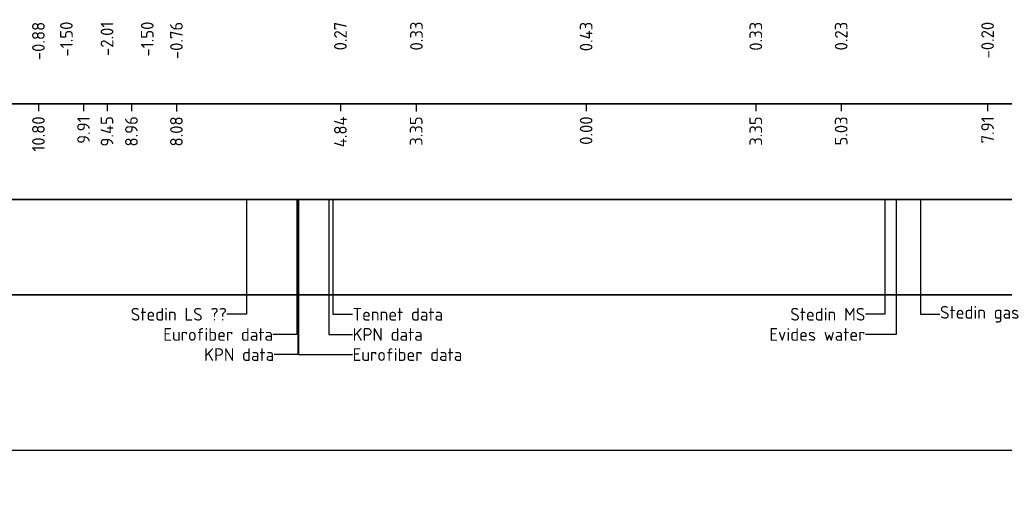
# Model space of a CAD drawing. Extents: x 102676 to 106538, y 417474 to 420545.
# Tile 43 of 112: x 104221.06 to 104240.47, y 418507.51 to 418516.87. Entities that reach past the tile are written whole.
import ezdxf
from ezdxf.lldxf.tags import DXFTag

# ---------------------------------------------------------------- set-up
doc = ezdxf.new("R2010")
doc.units = 0
for name, color, linetype, lineweight in [('B-WE-KL-DATA_EUROFIBER NEDERLAND BV-G', 90, 'KL-DATA-N', 25), ('B-WE-KL-DATA_KABELBED_KPN BV-G', 90, 'Continuous', 25), ('B-WE-KL-ET_LS_400 V_STEDIN NETBEHEER BV-G', 190, 'KL-LS-N', 25), ('B-WE-KL-ET_MS_13 KV_STEDIN NETBEHEER BV-G', 130, 'KL-MS-N', 25), ('B-WE-KL-GAS_LD_POLYVINYLCHLORIDE PVC_200_0.1 BAR_STEDIN NETBEHEER BV-G', 50, 'KL-GAS-LD-N', 25), ('B-WE-KL-WATER_ASBESTCEMENT_176_EVIDES INFRA-G', 170, 'KL-WATER-N', 25), ('B-WE-VH-VERHARDING_FUNDERING_BIMS-GD', 7, 'Continuous', 25), ('N-WE-VH-VERHARDING_ASFALT-GD', 252, 'Continuous', 25), ('V-WE-KL-DATA_OVERIG_TENNET TSO-G', 90, 'KL-DATA-V', 25), ('X-XX-AL-PROFIELBALK-G', 7, 'Continuous', 25), ('X-XX-AL-PROFIELBALK-T25', 7, 'Continuous', 25), ('X-XX-AL-TEKENBLAD_KADER_ROOSTERVERDELING-G', 7, 'Continuous', 25)]:
    doc.layers.add(name, color=color, linetype=linetype, lineweight=lineweight)
doc.styles.add('NLCS-ISO-ANNOTATIEF-T25', font='NLCS-ISO.ttf', dxfattribs={"height": 2.5})
doc.styles.get("Standard").update_dxf_attribs({"font": 'arial.ttf'})
tags = doc.linetypes.add('KL-DATA-N', pattern='A,4,-1,[101,NLCS.shx,S=0.5,R=0,X=0,Y=0],-1,4,-1,["D",Standard,S=1,R=0,X=-0.25,Y=-0.5],-1.5', length=12.5).pattern_tags.tags
tags[18] = DXFTag(74, 10)
tags = doc.linetypes.add('KL-DATA-V', pattern='A,2,[24,NLCS.shx,S=0.5,R=0,X=0,Y=0],2,-1,[101,NLCS.shx,S=0.5,R=0,X=0,Y=0],-1,2,[24,NLCS.shx,S=0.5,R=0,X=0,Y=0],2,-1,["D",Standard,S=1,R=0,X=-0.25,Y=-0.5],-1.5', length=12.5).pattern_tags.tags
tags[34] = DXFTag(74, 10)
tags = doc.linetypes.add('KL-GAS-LD-N', pattern='A,4,-1,[69,NLCS.shx,S=0.5,R=0,X=0,Y=0],-1,4,-1,["L",Standard,S=1,R=0,X=0.25,Y=-0.5],-2', length=13).pattern_tags.tags
tags[18] = DXFTag(74, 10)
tags = doc.linetypes.add('KL-LS-N', pattern='A,4,-1,[103,NLCS.shx,S=0.75,R=0,X=0,Y=0],-1,4,-1,["L",Standard,S=1,R=0,X=0,Y=-0.5],-2', length=13).pattern_tags.tags
tags[18] = DXFTag(74, 10)
tags = doc.linetypes.add('KL-MS-N', pattern='A,4,-1,[103,NLCS.shx,S=0.75,R=0,X=0,Y=0],-1,4,-1,["M",Standard,S=1,R=0,X=0,Y=-0.5],-2', length=13).pattern_tags.tags
tags[18] = DXFTag(74, 10)
doc.linetypes.add('KL-WATER-N', pattern='A,7,-0.5,[168,NLCS.shx,S=0.75,R=0,X=0.75,Y=0],-2', length=9.5)

msp = doc.modelspace()

# ---------------------------------------------------------------- linework, layer by layer
at = {"layer": 'B-WE-KL-DATA_EUROFIBER NEDERLAND BV-G', "flags": 128}
for points, elevation in [([(104226.5216, 418513.3246), (104226.5216, 418511.439)], 0.0326), ([(104226.5566, 418513.3246), (104226.5566, 418511.439)], 0.0325)]:
    msp.add_lwpolyline(points, dxfattribs=dict(at, elevation=elevation))
at = {"layer": 'B-WE-KL-DATA_KABELBED_KPN BV-G', "flags": 128}
for points, elevation in [([(104226.5447, 418513.3246), (104226.5447, 418511.439)], 0.0326), ([(104227.1509, 418513.3246), (104227.1509, 418511.439)], 0.032)]:
    msp.add_lwpolyline(points, dxfattribs=dict(at, elevation=elevation))
at = {"layer": 'B-WE-KL-ET_LS_400 V_STEDIN NETBEHEER BV-G', "elevation": 0.0335, "flags": 128}
msp.add_lwpolyline([(104225.5286, 418513.3246), (104225.5286, 418511.439)], dxfattribs=at)
at = {"layer": 'B-WE-KL-ET_MS_13 KV_STEDIN NETBEHEER BV-G', "flags": 128}
msp.add_lwpolyline([(104238.1159, 418513.3246), (104238.1159, 418511.439)], dxfattribs=at)
at = {"layer": 'B-WE-KL-GAS_LD_POLYVINYLCHLORIDE PVC_200_0.1 BAR_STEDIN NETBEHEER BV-G', "flags": 128}
msp.add_lwpolyline([(104238.8159, 418513.3246), (104238.8159, 418511.439)], dxfattribs=at)
at = {"layer": 'B-WE-KL-WATER_ASBESTCEMENT_176_EVIDES INFRA-G', "flags": 128}
msp.add_lwpolyline([(104238.3378, 418513.3246), (104238.3378, 418511.439)], dxfattribs=at)
at = {"layer": 'B-WE-VH-VERHARDING_FUNDERING_BIMS-GD'}
msp.add_arc((104232.2254, 418465.2021, 0.71), 55.8524, 86.56611, 86.56611, dxfattribs=at)
at = {"layer": 'N-WE-VH-VERHARDING_ASFALT-GD', "elevation": 0.9879}
msp.add_lwpolyline([(104209.4246, 418511.439), (104251.2254, 418511.439)], dxfattribs=at)
at = {"layer": 'V-WE-KL-DATA_OVERIG_TENNET TSO-G', "elevation": 0.0319, "flags": 128}
msp.add_lwpolyline([(104227.2344, 418513.3246), (104227.2344, 418511.439)], dxfattribs=at)
at = {"layer": 'X-XX-AL-PROFIELBALK-G', "color": 7, "linetype": 'Continuous', "lineweight": 25}
for p, q in [((104221.4273, 418515.2101), (104221.4273, 418515.0601)), ((104222.3165, 418515.2101, 1.8495), (104222.3165, 418515.0601, 1.8495)), ((104222.7796, 418515.2101, 1.8495), (104222.7796, 418515.0601, 1.8495)), ((104223.2614, 418515.2101, 1.8495), (104223.2614, 418515.0601, 1.8495)), ((104224.1484, 418515.2057, 1.0878), (104224.1484, 418515.0557, 1.0878)), ((104227.3809, 418515.2101, 1.8495), (104227.3809, 418515.0601, 1.8495)), ((104228.8749, 418515.2063, 2.5777), (104228.8749, 418515.0563, 2.5777)), ((104232.2254, 418515.2101, 1.8495), (104232.2254, 418515.0601, 1.8495)), ((104235.5708, 418515.2099, 1.5789), (104235.5708, 418515.0599, 1.5789)), ((104237.2539, 418515.2101, 1.8495), (104237.2539, 418515.0601, 1.8495)), ((104240.1398, 418515.2101, 1.8495), (104240.1398, 418515.0601, 1.8495)), ((104226.5447, 418511.439, 0.0326), (104226.5447, 418511.289, 0.0326))]:
    msp.add_line(p, q, dxfattribs=at)
for points in [[(104213.2254, 418517.0746), (104251.2254, 418517.0746), (104251.2254, 418515.2101), (104213.2254, 418515.2101)], [(104213.2254, 418515.2101), (104251.2254, 418515.2101), (104251.2254, 418513.3246), (104213.2254, 418513.3246)]]:
    msp.add_lwpolyline(points, close=True, dxfattribs=at)
at = {"layer": 'X-XX-AL-PROFIELBALK-G'}
msp.add_lwpolyline([(104213.2254, 418513.3246), (104251.2254, 418513.3246), (104251.2254, 418511.439), (104213.2254, 418511.439)], close=True, dxfattribs=at)
for points, elevation in [([(104225.5286, 418511.439), (104225.5286, 418511.0587), (104225.1427, 418511.0587)], 0.0335), ([(104226.5216, 418511.439), (104226.5216, 418510.6613), (104226.0521, 418510.6613)], 0.0326), ([(104226.5447, 418511.439), (104226.5447, 418510.264), (104226.0752, 418510.264)], 0.0326), ([(104226.558, 418511.439), (104226.558, 418510.264), (104227.6204, 418510.264)], 0.0325), ([(104227.1509, 418511.439), (104227.1509, 418510.6613), (104227.6204, 418510.6613)], 0.032), ([(104227.2344, 418511.439), (104227.2344, 418511.0587), (104227.6204, 418511.0587)], 0.0319)]:
    msp.add_lwpolyline(points, dxfattribs=dict(at, elevation=elevation))
for points in [[(104238.1159, 418511.439), (104238.1159, 418511.0587), (104237.73, 418511.0587)], [(104238.3359, 418511.439), (104238.3359, 418510.6613), (104237.73, 418510.6613)], [(104238.8159, 418511.439), (104238.8159, 418511.0587), (104239.2018, 418511.0587)]]:
    msp.add_lwpolyline(points, dxfattribs=at)
at = {"layer": 'X-XX-AL-TEKENBLAD_KADER_ROOSTERVERDELING-G', "elevation": 0.9879}
msp.add_lwpolyline([(104206.7312, 418526.7508), (104253.9189, 418526.7508), (104253.9189, 418508.3701), (104206.7312, 418508.3701)], close=True, dxfattribs=at)

# ---------------------------------------------------------------- texts
at = {"layer": 'X-XX-AL-PROFIELBALK-T25', "char_height": 0.25, "attachment_point": 6, "rotation": 90, "style": 'NLCS-ISO-ANNOTATIEF-T25'}
for s, insert in [('-0.88', (104221.4273, 418516.8246, -1.0878)), ('-1.50', (104221.9786, 418516.829, 0.7618)), ('-2.01', (104222.7796, 418516.829, 0.7618)), ('-1.50', (104223.5739, 418516.829, 0.7618)), ('-0.76', (104224.1484, 418516.8246)), ('0.27', (104227.3809, 418516.8246, 0.7618)), ('0.33', (104228.88, 418516.8284, 1.4718)), ('0.43', (104232.2254, 418516.8246, 0.7618)), ('0.33', (104235.5708, 418516.8243, 0.4911)), ('0.23', (104237.2539, 418516.8246, 0.7618)), ('-0.20', (104240.1398, 418516.8246, 0.7618)), ('10.80', (104221.4273, 418514.9601, 0.7618)), ('9.91', (104222.3165, 418514.9601, 2.6113)), ('9.45', (104222.7796, 418514.9646, 2.6113)), ('8.96', (104223.2614, 418514.9646, 2.6113)), ('8.08', (104224.1484, 418514.9601, 1.8495)), ('4.84', (104227.3809, 418514.9601, 2.6113)), ('3.35', (104228.8749, 418514.9601, 3.3395)), ('0.00', (104232.2254, 418514.9601, 2.6113)), ('3.35', (104235.5708, 418514.9599, 2.3407)), ('5.03', (104237.2539, 418514.9601, 2.6113)), ('7.91', (104240.1398, 418514.9601, 2.6113))]:
    msp.add_mtext_dynamic_manual_height_columns(s, width=0.445486, gutter_width=0.9, heights=[0], dxfattribs=dict(at, insert=insert))
at = {"layer": 'X-XX-AL-PROFIELBALK-T25', "char_height": 0.25, "style": 'NLCS-ISO-ANNOTATIEF-T25'}
for s, width, heights, insert, attachment_point in [('Stedin LS ??', 2.629178, [0], (104225.1427, 418511.0587, 0.0335), 6), ('Tennet data', 2.365113, [0.3789], (104227.6204, 418511.0587), 4), ('Stedin MS', 1.915023, [0], (104237.73, 418511.0587), 6), ('Stedin gas', 1.778232, [0], (104239.2018, 418511.0587), 4), ('Eurofiber data', 2.796505, [0.8719], (104226.0521, 418510.6613, 0.0326), 6), ('KPN data', 1.661857, [0.0771], (104227.6204, 418510.6613, 0.032), 4), ('Evides water', 2.169068, [0], (104237.73, 418510.6613), 6), ('KPN data', 1.798581, [0.9058], (104226.0752, 418510.264, 0.0326), 6), ('Eurofiber data', 2.796505, [0.8719], (104227.6204, 418510.264, 0.0325), 4)]:
    msp.add_mtext_dynamic_manual_height_columns(s, width=width, gutter_width=0.9, heights=heights, dxfattribs=dict(at, insert=insert, attachment_point=attachment_point))

doc.saveas('drawing.dxf')
